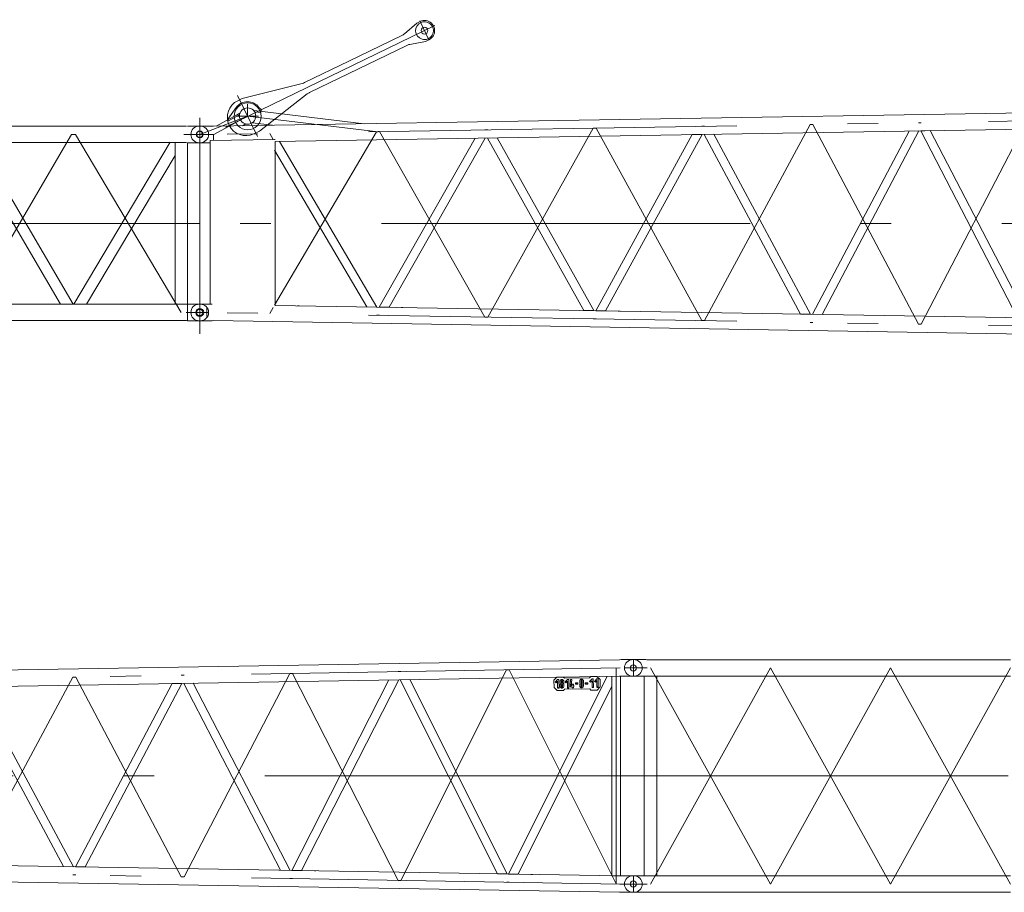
# Model space of a CAD drawing. Extents: x 8365 to 131642, y 1960 to 79602.
# Tile 65 of 121: x 54325 to 62340, y 32023 to 39130. Entities that reach past the tile are written whole.
import ezdxf

# ---------------------------------------------------------------- set-up
doc = ezdxf.new("R2010")
doc.units = 0
doc.header["$LTSCALE"] = 100
doc.header["$MEASUREMENT"] = 0
doc.linetypes.add('CENTER', pattern=[50.5, 30, -9, 2.5, -9])
doc.linetypes.add('HIDDEN', pattern=[12.6, 8.4, -4.2])
doc.layers.add('11', color=7, linetype='Continuous')

# ---------------------------------------------------------------- blocks, each defined once
blk = doc.blocks.new('*G85')
at = {"layer": '11', "color": 7, "linetype": 'Continuous', "lineweight": 9}
for p, q in [((59315.3, 33917.5), (59320.3, 33917.5)), ((59320.3, 33917.5), (59325.3, 33917.5)), ((59320.3, 33917.5), (59420.7, 33917.5)), ((59408.6, 33917.5), (59402.8, 33917.5)), ((59431.3, 33916.5), (59420.7, 33917.5)), ((60437, 33916.5), (59431.3, 33916.5)), ((60437, 33916.5), (61413.7, 33916.5)), ((62390.3, 33916.5), (61413.7, 33916.5)), ((59320.3, 33782.5), (59315.3, 33782.5)), ((59320.3, 33782.5), (59325.3, 33782.5)), ((59423.8, 33782.5), (59320.3, 33782.5)), ((59408.6, 33782.5), (59402.8, 33782.5)), ((59409.5, 32156.5), (59409.5, 33783.5)), ((59409.5, 33783.5), (59511.1, 33783.5)), ((59431.3, 33783.5), (59409.5, 33783.5)), ((59511.1, 33783.5), (59511.1, 32156.5)), ((59511.1, 33783.5), (60437, 33783.5)), ((61413.7, 33783.5), (60437, 33783.5)), ((61413.7, 33783.5), (62390.3, 33783.5)), ((59315.3, 32157.6), (59320.3, 32157.6)), ((59320.3, 32157.6), (59420.7, 32157.6)), ((59320.3, 32157.5), (59325.3, 32157.5)), ((59431.3, 32156.5), (59409.5, 32156.5)), ((59511.1, 32156.5), (59409.5, 32156.5)), ((59511.1, 32156.5), (60437, 32156.5)), ((60437, 32156.5), (61413.7, 32156.5)), ((62390.3, 32156.5), (61413.7, 32156.5)), ((59320.3, 32022.6), (59315.3, 32022.6)), ((59423.8, 32022.6), (59320.3, 32022.6)), ((59320.3, 32022.5), (59325.3, 32022.5)), ((59431.3, 32023.5), (59423.8, 32022.6)), ((60437, 32023.5), (59431.3, 32023.5)), ((61413.7, 32023.5), (60437, 32023.5)), ((61413.7, 32023.5), (62390.3, 32023.5))]:
    blk.add_line(p, q, dxfattribs=at)
at = {"layer": '11', "color": 7, "linetype": 'CENTER', "lineweight": 9}
for p, q in [((59320.3, 33916.5), (59320.3, 33783.5)), ((59390.3, 33850), (59248.8, 33850)), ((60437, 33850), (59460.3, 32090)), ((60437, 32090), (59460.3, 33850)), ((61413.7, 32090), (60437, 33850)), ((61413.7, 33850), (60437, 32090)), ((62390.3, 33850), (61413.7, 32090)), ((62390.3, 32090), (61413.7, 33850)), ((71320.3, 32970), (59320.3, 32970)), ((59320.3, 32970), (71320.3, 32970)), ((59320.3, 32023.5), (59320.3, 32156.5)), ((59408.6, 32157.6), (59402.8, 32157.6)), ((59247.8, 32090.1), (59431.8, 32090.1)), ((59320.3, 32090), (59391.8, 32090)), ((59391.8, 32090), (59403.5, 32090)), ((59402.8, 32022.6), (59413.9, 32022.6))]:
    blk.add_line(p, q, dxfattribs=at)
at = {"layer": '11', "color": 7, "linetype": 'Continuous', "lineweight": 9}
for centre in [(59320.3, 33850), (59320.3, 32090.1)]:
    blk.add_circle(centre, 25.5, dxfattribs=at)
for centre, start, end in [((59315.3, 33850), 90, 180), ((59315.3, 33850), 90, 97.57034), ((59325.3, 33850), 82.42697, 90.00211), ((59315.3, 33850), 180, -90), ((59315.3, 33850), -97.56824, -89.99789), ((59325.3, 33850), -90, -82.42386), ((59315.3, 32090.1), 90, 180), ((59315.3, 32090), 90, 97.57034), ((59315.3, 32090.1), 180, -90), ((59315.3, 32090), -97.56857, -89.99789)]:
    blk.add_arc(centre, 67.5, start, end, dxfattribs=at)
blk = doc.blocks.new('*G92')
at = {"layer": '11', "color": 7, "linetype": 'Continuous', "lineweight": 9}
for p, q in [((59208.7, 33916.5), (49901.7, 33761.6)), ((59208.7, 33916.5), (59220, 33917.5)), ((59220, 33917.5), (59320.4, 33917.5)), ((59320.3, 33917.5), (59315.3, 33917.5)), ((59320.4, 33917.5), (59325.4, 33917.5)), ((50404.9, 33637), (59208.6, 33783.5)), ((56541, 32201), (57330.6, 33752.2)), ((57409.8, 33753.5), (56618.9, 32199.7)), ((57500.2, 33755), (57422.6, 33753.7)), ((57422.6, 33753.7), (58213.4, 32173.2)), ((58292.3, 32171.8), (57500.2, 33755)), ((59107.5, 33781.8), (58304.5, 32171.6)), ((58698.4, 33775.9), (58673.9, 33749.5)), ((58673.9, 33749.5), (58674.9, 33689.5)), ((58703.8, 33755.3), (58684.1, 33734.7)), ((58748.4, 33775.9), (58698.4, 33775.9)), ((58713.8, 33755.3), (58703.8, 33755.3)), ((58715, 33685.1), (58713.8, 33755.3)), ((58737, 33745.2), (58737, 33755.5)), ((58740.8, 33755.6), (58740.8, 33745.3)), ((58758.6, 33766.1), (58748.4, 33775.9)), ((58963.6, 33769.7), (58758.6, 33766.1)), ((58783.8, 33756.7), (58764.1, 33736.2)), ((58793.8, 33756.7), (58783.8, 33756.7)), ((58795, 33686.5), (58793.8, 33756.7)), ((58808.8, 33757.1), (58804.7, 33706.9)), ((58818.8, 33757.1), (58808.8, 33757.1)), ((58814.7, 33707.2), (58818.8, 33757.1)), ((58896.9, 33748.1), (58896.9, 33758.4)), ((58900.8, 33758.5), (58900.8, 33748.2)), ((58973.4, 33780.8), (58963.6, 33769.7)), ((58983.7, 33760.3), (58964.1, 33739.7)), ((58971.3, 33732.8), (58984, 33745.9)), ((59023.4, 33780.8), (58973.4, 33780.8)), ((58993.7, 33760.3), (58983.7, 33760.3)), ((58984, 33745.9), (58984, 33690.1)), ((58995, 33690.1), (58993.7, 33760.3)), ((59023.7, 33761), (59004.1, 33740.4)), ((59011.3, 33733.5), (59024, 33746.7)), ((59049.9, 33756.3), (59023.4, 33780.8)), ((59033.7, 33761), (59023.7, 33761)), ((59024, 33746.7), (59024, 33690.8)), ((59035, 33690.8), (59033.7, 33761)), ((59049.9, 33696.3), (59049.9, 33756.3)), ((59145.4, 32158), (59145.4, 33782.4)), ((59208.7, 33783.6), (59220, 33782.5)), ((59215.4, 33782.4), (59215.4, 32158)), ((59220, 33782.5), (59323.4, 33782.5)), ((53896.4, 33695.1), (54682.2, 32231.9)), ((54762.4, 32230.6), (53975.2, 33696.4)), ((55565.1, 33722.8), (54777.9, 32230.3)), ((54856.4, 32229), (55644.9, 33724.2)), ((55644.9, 33724.2), (55565.1, 33722.8)), ((55737.6, 33725.7), (55659.5, 33724.4)), ((55659.5, 33724.4), (56447.9, 32202.5)), ((56527.4, 32201.2), (55737.6, 33725.7)), ((58382.1, 32170.3), (59145.4, 33700.9)), ((58674.9, 33689.5), (58700.4, 33665)), ((58684.1, 33734.7), (58691.3, 33727.8)), ((58691.3, 33727.8), (58704, 33740.9)), ((58704, 33740.9), (58704, 33685.1)), ((58709.9, 33690.2), (58705, 33685.1)), ((58705, 33685.1), (58715, 33685.1)), ((58724, 33740.7), (58724, 33730.4)), ((58724.6, 33710.7), (58724.6, 33700.4)), ((58732.9, 33693.6), (58738, 33685.8)), ((58734.2, 33730.7), (58734.2, 33740.6)), ((58734.8, 33700.7), (58734.8, 33710.6)), ((58737.5, 33715.3), (58737.5, 33726.1)), ((58738, 33685.8), (58738, 33696.1)), ((58741.3, 33726.2), (58741.3, 33715.3)), ((58741.8, 33696.2), (58741.8, 33685.9)), ((58746.9, 33693.8), (58742, 33685.9)), ((58744, 33740.7), (58744, 33730.8)), ((58744.6, 33710.7), (58744.6, 33700.8)), ((58750.4, 33665), (58760.2, 33676.1)), ((58754.2, 33730.7), (58754.2, 33741)), ((58754.8, 33700.7), (58754.8, 33711)), ((58760.2, 33676.1), (58965.2, 33679.7)), ((58764.1, 33736.2), (58771.3, 33729.2)), ((58771.3, 33729.2), (58784, 33742.4)), ((58784, 33742.4), (58784, 33686.5)), ((58789.9, 33691.6), (58785, 33686.5)), ((58785, 33686.5), (58795, 33686.5)), ((58804.7, 33706.9), (58804.7, 33696.9)), ((58809.7, 33702), (58804.8, 33696.9)), ((58804.8, 33696.9), (58822.8, 33696.9)), ((58822.5, 33707.2), (58814.7, 33707.2)), ((58832.7, 33717.4), (58822.5, 33717.4)), ((58822.5, 33717.4), (58822.5, 33707.2)), ((58822.8, 33696.9), (58822.8, 33687.2)), ((58822.8, 33687.2), (58833, 33687.2)), ((58832.7, 33707.4), (58832.7, 33717.4)), ((58834.8, 33707.4), (58832.7, 33707.4)), ((58833, 33687.2), (58833, 33697.4)), ((58833, 33697.4), (58834.8, 33697.4)), ((58834.8, 33697.4), (58834.8, 33707.4)), ((58869.5, 33728), (58849.3, 33728)), ((58849.3, 33728), (58849.3, 33717.7)), ((58859.4, 33722.9), (58849.5, 33717.7)), ((58849.5, 33717.7), (58869.5, 33717.7)), ((58869.5, 33717.7), (58869.5, 33728)), ((58884, 33743.6), (58884, 33733.3)), ((58884.6, 33713.6), (58884.6, 33703.3)), ((58892.9, 33696.4), (58898, 33688.7)), ((58894.2, 33733.6), (58894.2, 33743.5)), ((58894.7, 33703.6), (58894.7, 33713.5)), ((58897.5, 33718.1), (58897.5, 33728.9)), ((58898, 33688.7), (58898, 33699)), ((58901.3, 33729), (58901.3, 33718.2)), ((58901.8, 33699), (58901.8, 33688.7)), ((58906.9, 33696.7), (58902, 33688.7)), ((58904, 33743.6), (58904, 33733.7)), ((58904.5, 33713.6), (58904.5, 33703.7)), ((58914.2, 33733.6), (58914.2, 33743.8)), ((58914.7, 33703.6), (58914.7, 33713.8)), ((58949.5, 33729.5), (58929.3, 33729.5)), ((58929.3, 33729.5), (58929.3, 33719.1)), ((58939.4, 33724.3), (58929.5, 33719.1)), ((58929.5, 33719.1), (58949.5, 33719.1)), ((58949.5, 33719.1), (58949.5, 33729.5)), ((58964.1, 33739.7), (58971.3, 33732.8)), ((58965.2, 33679.7), (58975.3, 33669.9)), ((58975.3, 33669.9), (59025.3, 33669.9)), ((58989.9, 33695.2), (58985, 33690.1)), ((58985, 33690.1), (58995, 33690.1)), ((59004.1, 33740.4), (59011.3, 33733.5)), ((59029.9, 33695.9), (59025, 33690.8)), ((59025, 33690.8), (59035, 33690.8)), ((59025.3, 33669.9), (59049.9, 33696.3)), ((58700.4, 33665), (58750.4, 33665)), ((59208.6, 32156.6), (50404.9, 32303.1)), ((54682.2, 32231.9), (54762.4, 32230.6)), ((54777.9, 32230.3), (54856.4, 32229)), ((59208.7, 32023.6), (49901.7, 32178.5)), ((56618.9, 32199.7), (56541, 32201)), ((56735.6, 32197.8), (56723.6, 32197.8)), ((58213.4, 32173.2), (58292.3, 32171.8)), ((58304.5, 32171.6), (58382.1, 32170.3)), ((58498.7, 32168.5), (58486.7, 32168.5)), ((59215.4, 32158), (59145.4, 32158)), ((59208.6, 32156.6), (59220, 32157.5)), ((59220, 32157.5), (59320.4, 32157.5)), ((59320.3, 32157.5), (59315.3, 32157.5)), ((59320.4, 32157.5), (59325.4, 32157.5)), ((59208.7, 32023.6), (59220, 32022.5)), ((59220, 32022.5), (59320.4, 32022.5)), ((59320.3, 32022.5), (59315.3, 32022.5)), ((59320.4, 32022.5), (59325.4, 32022.5))]:
    blk.add_line(p, q, dxfattribs=at)
at = {"layer": '11', "color": 7, "linetype": 'CENTER', "lineweight": 9}
for p, q in [((59320.3, 33783.5), (59320.3, 33916.5)), ((59211.9, 33850), (49898.5, 33695)), ((57428.4, 32119.9), (58286.4, 33834.6)), ((58286.4, 33834.6), (58298.4, 33834.6)), ((58310.4, 33835), (58298.4, 33835)), ((59180.4, 32090.6), (58310.4, 33835)), ((59180.4, 32090.6), (59180.4, 33850.4)), ((59431.8, 33850), (59289.9, 33850)), ((53900.4, 32178.6), (54758.4, 33775.9)), ((54758.4, 33775.9), (54770.4, 33775.9)), ((54770.4, 33776.1), (54782.4, 33776.1)), ((54782.4, 33776.1), (55640.4, 32149.5)), ((55640.4, 33790.6), (55652.4, 33790.6)), ((55652.4, 33790.8), (55664.4, 33790.8)), ((55664.4, 32149.3), (56522.4, 33805.3)), ((56522.4, 33805.3), (56534.4, 33805.3)), ((56546.4, 33805.7), (56534.4, 33805.7)), ((57404.4, 32119.9), (56546.4, 33805.7)), ((57416.4, 33820.1), (57404.4, 33820.1)), ((57416.4, 33820.1), (57428.4, 33820.1)), ((59320.4, 32970), (49790.4, 32970)), ((59211.9, 32090), (49898.5, 32245)), ((54758.4, 32164.1), (54770.4, 32164.1)), ((54770.4, 32163.9), (54782.4, 32163.9)), ((55640.4, 32149.5), (55652.4, 32149.5)), ((55652.4, 32149.3), (55664.4, 32149.3)), ((59320.3, 32023.5), (59320.3, 32156.5)), ((59320.4, 32022.5), (59320.4, 32157.5)), ((56522.4, 32134.8), (56534.4, 32134.8)), ((56546.4, 32134.4), (56534.4, 32134.4)), ((57416.4, 32119.9), (57404.4, 32119.9)), ((57416.4, 32119.9), (57428.4, 32119.9)), ((58286.4, 32105.4), (58298.4, 32105.4)), ((58310.4, 32105), (58298.4, 32105)), ((59392.9, 32090), (59208.9, 32090)), ((59248.8, 32090), (59237.2, 32090))]:
    blk.add_line(p, q, dxfattribs=at)
at = {"layer": '11', "color": 7, "linetype": 'Continuous', "lineweight": 9}
for points in [[(58737, 33755.5), (58734.9, 33755.1), (58732.9, 33754.3), (58731, 33753.3), (58729.3, 33752), (58727.8, 33750.5), (58726.5, 33748.8), (58725.4, 33746.9), (58724.7, 33744.9), (58724.2, 33742.8), (58724, 33740.7)], [(58734.2, 33740.6), (58734.2, 33741.2), (58734.3, 33741.7), (58734.4, 33742.3), (58734.6, 33742.8), (58734.9, 33743.3), (58735.2, 33743.8), (58735.6, 33744.2), (58736, 33744.6), (58736.5, 33745), (58737, 33745.2)], [(58754.2, 33741), (58754, 33743.1), (58753.5, 33745.2), (58752.7, 33747.3), (58751.6, 33749.1), (58750.2, 33750.8), (58748.6, 33752.3), (58746.9, 33753.6), (58744.9, 33754.5), (58742.9, 33755.2), (58740.8, 33755.6)], [(58740.8, 33745.3), (58741.3, 33745.1), (58741.8, 33744.8), (58742.3, 33744.4), (58742.8, 33744), (58743.1, 33743.5), (58743.5, 33743), (58743.7, 33742.5), (58743.9, 33741.9), (58744, 33741.3), (58744, 33740.7)], [(58896.9, 33758.4), (58894.8, 33757.9), (58892.8, 33757.2), (58891, 33756.2), (58889.2, 33754.9), (58887.7, 33753.4), (58886.4, 33751.7), (58885.4, 33749.8), (58884.6, 33747.8), (58884.2, 33745.7), (58884, 33743.6)], [(58894.2, 33743.5), (58894.2, 33744), (58894.3, 33744.6), (58894.4, 33745.1), (58894.6, 33745.7), (58894.9, 33746.2), (58895.2, 33746.7), (58895.6, 33747.1), (58896, 33747.5), (58896.4, 33747.8), (58896.9, 33748.1)], [(58914.2, 33743.8), (58914, 33746), (58913.5, 33748.1), (58912.6, 33750.1), (58911.6, 33752), (58910.2, 33753.7), (58908.6, 33755.2), (58906.8, 33756.4), (58904.9, 33757.4), (58902.9, 33758.1), (58900.8, 33758.5)], [(58900.8, 33748.2), (58901.3, 33747.9), (58901.8, 33747.6), (58902.3, 33747.3), (58902.7, 33746.9), (58903.1, 33746.4), (58903.4, 33745.9), (58903.7, 33745.3), (58903.9, 33744.8), (58904, 33744.2), (58904, 33743.6)], [(58724, 33730.4), (58724.1, 33729.5), (58724.2, 33728.7), (58724.4, 33727.8), (58724.6, 33726.9), (58724.9, 33726.1), (58725.2, 33725.2), (58725.5, 33724.4), (58725.9, 33723.6), (58726.4, 33722.9), (58726.9, 33722.1)], [(58724.6, 33700.4), (58724.8, 33698.3), (58725.3, 33696.2), (58726.1, 33694.1), (58727.2, 33692.3), (58728.6, 33690.6), (58730.2, 33689.1), (58731.9, 33687.9), (58733.9, 33686.9), (58735.9, 33686.2), (58738, 33685.8)], [(58737.5, 33726.1), (58737, 33726.3), (58736.4, 33726.6), (58736, 33727), (58735.5, 33727.4), (58735.2, 33727.9), (58734.8, 33728.4), (58734.6, 33728.9), (58734.4, 33729.5), (58734.3, 33730.1), (58734.2, 33730.7)], [(58734.8, 33710.6), (58734.8, 33711.2), (58734.8, 33711.7), (58735, 33712.3), (58735.2, 33712.8), (58735.4, 33713.3), (58735.7, 33713.8), (58736.1, 33714.2), (58736.5, 33714.6), (58737, 33715), (58737.5, 33715.3)], [(58738, 33696.1), (58737.5, 33696.3), (58737, 33696.6), (58736.5, 33697), (58736.1, 33697.4), (58735.7, 33697.9), (58735.4, 33698.4), (58735.1, 33698.9), (58734.9, 33699.5), (58734.8, 33700.1), (58734.8, 33700.7)], [(58744, 33730.8), (58744, 33730.2), (58744, 33729.7), (58743.8, 33729.1), (58743.6, 33728.6), (58743.4, 33728.1), (58743.1, 33727.6), (58742.7, 33727.2), (58742.3, 33726.8), (58741.8, 33726.4), (58741.3, 33726.2)], [(58741.3, 33715.3), (58741.9, 33715.1), (58742.4, 33714.8), (58742.8, 33714.4), (58743.3, 33714), (58743.7, 33713.5), (58744, 33713), (58744.2, 33712.5), (58744.4, 33711.9), (58744.5, 33711.3), (58744.6, 33710.7)], [(58744.6, 33700.8), (58744.6, 33700.2), (58744.5, 33699.7), (58744.4, 33699.1), (58744.2, 33698.6), (58743.9, 33698.1), (58743.6, 33697.6), (58743.2, 33697.2), (58742.8, 33696.8), (58742.3, 33696.4), (58741.8, 33696.2)], [(58754.8, 33711), (58754.7, 33711.9), (58754.6, 33712.8), (58754.4, 33713.6), (58754.2, 33714.5), (58753.9, 33715.3), (58753.6, 33716.2), (58753.3, 33717), (58752.9, 33717.8), (58752.4, 33718.5), (58751.9, 33719.3)], [(58884, 33733.3), (58884.1, 33732.4), (58884.2, 33731.5), (58884.4, 33730.6), (58884.6, 33729.8), (58884.8, 33728.9), (58885.1, 33728.1), (58885.5, 33727.3), (58885.9, 33726.5), (58886.4, 33725.7), (58886.9, 33725)], [(58884.6, 33703.3), (58884.8, 33701.1), (58885.3, 33699), (58886.1, 33697), (58887.2, 33695.1), (58888.6, 33693.4), (58890.1, 33692), (58891.9, 33690.7), (58893.8, 33689.7), (58895.9, 33689.1), (58898, 33688.7)], [(58897.5, 33728.9), (58896.9, 33729.2), (58896.4, 33729.5), (58895.9, 33729.9), (58895.5, 33730.3), (58895.1, 33730.7), (58894.8, 33731.2), (58894.6, 33731.8), (58894.4, 33732.4), (58894.2, 33733), (58894.2, 33733.6)], [(58894.7, 33713.5), (58894.7, 33714), (58894.8, 33714.6), (58894.9, 33715.2), (58895.1, 33715.7), (58895.4, 33716.2), (58895.7, 33716.7), (58896.1, 33717.1), (58896.5, 33717.5), (58897, 33717.8), (58897.5, 33718.1)], [(58898, 33699), (58897.5, 33699.2), (58896.9, 33699.5), (58896.5, 33699.9), (58896, 33700.3), (58895.7, 33700.7), (58895.3, 33701.3), (58895.1, 33701.8), (58894.9, 33702.4), (58894.8, 33703), (58894.7, 33703.6)], [(58904, 33733.7), (58904, 33733.1), (58904, 33732.5), (58903.8, 33732), (58903.6, 33731.5), (58903.4, 33731), (58903, 33730.5), (58902.7, 33730), (58902.3, 33729.7), (58901.8, 33729.3), (58901.3, 33729)], [(58901.3, 33718.2), (58901.8, 33717.9), (58902.3, 33717.6), (58902.8, 33717.3), (58903.3, 33716.9), (58903.6, 33716.4), (58903.9, 33715.9), (58904.2, 33715.3), (58904.4, 33714.8), (58904.5, 33714.2), (58904.5, 33713.6)], [(58904.5, 33703.7), (58904.5, 33703.1), (58904.5, 33702.5), (58904.3, 33702), (58904.1, 33701.5), (58903.9, 33701), (58903.6, 33700.5), (58903.2, 33700), (58902.8, 33699.7), (58902.3, 33699.3), (58901.8, 33699)], [(58914.7, 33713.8), (58914.7, 33714.7), (58914.6, 33715.6), (58914.4, 33716.5), (58914.2, 33717.4), (58913.9, 33718.2), (58913.6, 33719), (58913.2, 33719.8), (58912.8, 33720.6), (58912.4, 33721.4), (58911.9, 33722.1)]]:
    blk.add_lwpolyline(points, dxfattribs=at)
for centre in [(59320.3, 33850), (59320.3, 32090)]:
    blk.add_circle(centre, 25, dxfattribs=at)
for centre, radius, start, end in [((59325.3, 33850), 67.5, 82.43176, 90.0021), ((59325.4, 33850), 67.5, 0, 89.99482), ((59325.4, 33850), 67.5, -91.68462, -0.00519), ((58739.6, 33710.7), 15, 147.26674, 179.99916), ((58724.4, 33720.4), 3, -32.72205, 34.72382), ((58739.8, 33700.7), 15, -81.29843, -0.00208), ((58754.4, 33721), 3.01, 147.22899, -145.2283), ((58739.2, 33730.7), 15, -32.72064, -0.00082), ((58899.6, 33713.6), 15, 147.29196, 179.99918), ((58884.4, 33723.3), 3, -32.72205, 34.72382), ((58899.7, 33703.6), 15, -81.29666, -0.00208), ((58914.3, 33723.8), 3, 147.26395, -145.22832), ((58899.2, 33733.6), 15, -32.72766, -0.00082), ((59325.3, 32090), 67.5, 82.43107, 90.00209), ((59325.4, 32090), 67.5, 0, 89.99482), ((59325.4, 32090), 67.5, -90, -0.00519), ((59325.3, 32090), 67.5, -90, -82.42999)]:
    blk.add_arc(centre, radius, start, end, dxfattribs=at)
blk = doc.blocks.new('*G102')
at = {"layer": '11', "color": 7, "linetype": 'Continuous', "lineweight": 9}
for p, q in [((65208.7, 38416.5), (55901.7, 38261.7)), ((56086.1, 38413.8), (56018.2, 38320)), ((56291.6, 38397.4), (56272.6, 38415.4)), ((56288.7, 38373.3), (56291.6, 38397.4)), ((56096.4, 38356.6), (55922.8, 38262)), ((56018.2, 38320), (56020.6, 38315.6)), ((56020.6, 38315.6), (56025.3, 38307)), ((56025.3, 38307), (56113.6, 38355.1)), ((56090.3, 38353.3), (56117.5, 38368.1)), ((56113.6, 38355.1), (56115.3, 38361.8)), ((56115.3, 38361.8), (56117, 38368.1)), ((56254.1, 38387.4), (56228.6, 38390.4)), ((56236, 38379.7), (56288.7, 38373.3)), ((56254.1, 38387.4), (57130.2, 38282.1)), ((55790.4, 38262.6), (55785.4, 38262.6)), ((55890.8, 38262.6), (55790.4, 38262.6)), ((55878.7, 38262.6), (55872.9, 38262.6)), ((55901.7, 38261.7), (55890.8, 38262.6)), ((56139.7, 38265.6), (56166.2, 38280.1)), ((56216.5, 38289.6), (56242, 38286.5)), ((56382.2, 38269.7), (56242, 38286.5)), ((56404.9, 38137), (65208.6, 38283.5)), ((55874.5, 38145.8), (56398.9, 38154.3)), ((55901.9, 38195.1), (55901.9, 38146.3)), ((56398.9, 38154.3), (56404.9, 38154.3)), ((57251.9, 36789.1), (58033.6, 38164.1)), ((58114.9, 38165.5), (57331.7, 36787.8)), ((58133.4, 38165.8), (58212.8, 38167.1)), ((58916.5, 36761.4), (58133.4, 38165.8)), ((58212.8, 38167.1), (58997.4, 36760)), ((59014.9, 36759.7), (59799.4, 38193.5)), ((59879.9, 38194.8), (59094, 36758.4)), ((59799.4, 38193.5), (59879.9, 38194.8)), ((59975.2, 38196.4), (59896.4, 38195.1)), ((59896.4, 38195.1), (60682.2, 36732)), ((60762.4, 36730.7), (59975.2, 38196.4)), ((61565.1, 38222.9), (60777.9, 36730.4)), ((60856.4, 36729.1), (61644.9, 38224.2)), ((61644.9, 38224.2), (61565.1, 38222.9)), ((61737.6, 38225.8), (61659.5, 38224.5)), ((61659.5, 38224.5), (62447.9, 36702.6)), ((62527.4, 36701.3), (61737.6, 38225.8)), ((55790.4, 38127.6), (55785.4, 38127.6)), ((55873.9, 38127.6), (55790.4, 38127.6)), ((55873.9, 38127.6), (55872.9, 38127.6)), ((55878.7, 38127.6), (55873.9, 38127.6)), ((55874.5, 38127.6), (55874.5, 38145.8)), ((55874.5, 36812.6), (55874.5, 38127.6)), ((56404.9, 38137), (56404.9, 36803.2)), ((56404.9, 38137), (56404.9, 38137)), ((56439.3, 38137.6), (57231.9, 36789.4)), ((57149.9, 36790.8), (56398.9, 38068.2)), ((55790.4, 36812.6), (55785.4, 36812.6)), ((55790.4, 36812.6), (55795.4, 36812.6)), ((55874.5, 36812.6), (55790.4, 36812.6)), ((55874.5, 36812.6), (55872.9, 36812.6)), ((55878.7, 36812.6), (55874.5, 36812.6)), ((55890.9, 36812.6), (55874.5, 36812.6)), ((55874.5, 36812.6), (55874.5, 36812.6)), ((55890.8, 36812.3), (55890.8, 36812.6)), ((55890.9, 36812.3), (55890.9, 36812.6)), ((56398.9, 36803.3), (56398.9, 36803.3)), ((65208.6, 36656.7), (56404.9, 36803.2)), ((56598.9, 36800), (56586.9, 36800)), ((57231.9, 36789.4), (57149.9, 36790.8)), ((57331.7, 36787.8), (57251.9, 36789.1)), ((57443.5, 36786), (57431.5, 36786)), ((58997.4, 36760), (58916.5, 36761.4)), ((59094, 36758.4), (59014.9, 36759.7)), ((59207.5, 36756.6), (59195.5, 36756.6)), ((60682.2, 36732), (60762.4, 36730.7)), ((60777.9, 36730.4), (60856.4, 36729.1)), ((55790.4, 36677.6), (55785.4, 36677.6)), ((55890.8, 36677.6), (55790.4, 36677.6)), ((55878.7, 36677.6), (55872.9, 36677.6)), ((55901.7, 36678.5), (55890.8, 36677.6)), ((65208.7, 36523.6), (55901.7, 36678.5))]:
    blk.add_line(p, q, dxfattribs=at)
at = {"layer": '11', "color": 7, "linetype": 'CENTER', "lineweight": 9}
for p, q in [((56180.4, 38345.1), (56180.4, 38442.5)), ((55790.4, 38195.1), (56180.4, 38345.1)), ((65211.9, 38350.1), (55898.5, 38195.1)), ((55905.4, 38195.2), (56180.4, 38345.1)), ((56092.4, 38345.1), (56268.4, 38345.1)), ((57242.4, 38217.5), (56180.3, 38345.1)), ((55790.4, 38261.6), (55790.4, 38128.6)), ((58136.4, 36708), (58994.4, 38246.6)), ((58994.4, 38246.6), (59006.4, 38246.6)), ((59006.4, 38246.8), (59018.4, 38246.8)), ((59018.4, 38246.8), (59876.4, 36678.9)), ((59876.4, 38261.3), (59888.4, 38261.3)), ((59888.4, 38261.5), (59900.4, 38261.5)), ((59900.4, 36678.7), (60758.4, 38276)), ((60758.4, 38276), (60770.4, 38276)), ((60770.4, 38276.2), (60782.4, 38276.2)), ((60782.4, 38276.2), (61640.4, 36649.5)), ((61640.4, 38290.7), (61652.4, 38290.7)), ((61652.4, 38290.9), (61664.4, 38290.9)), ((61664.4, 36649.3), (62522.4, 38305.3)), ((55660.4, 38195.1), (55745.2, 38195.1)), ((55718.9, 38195.1), (55707.2, 38195.1)), ((55790.4, 38195.1), (55718.9, 38195.1)), ((55901.9, 38195.1), (55790.4, 38195.1)), ((56389, 38154.1), (56360.4, 38202.8)), ((57230.4, 38217.5), (56399.1, 36803.3)), ((57242.4, 38217.5), (57230.4, 38217.5)), ((57254.4, 38217.7), (57242.4, 38217.7)), ((58112.4, 36708), (57254.4, 38217.7)), ((58124.4, 38232.1), (58112.4, 38232.1)), ((58124.4, 38232.1), (58136.4, 38232.1)), ((65320.4, 37470.1), (55790.4, 37470.1)), ((55790.4, 36678.6), (55790.4, 36811.6)), ((55862.9, 36745.1), (55678.9, 36745.1)), ((55718.9, 36745.1), (55707.2, 36745.1)), ((65211.9, 36590.1), (55898.5, 36745.1)), ((56388.9, 36785.9), (56360.4, 36737.4)), ((57242.4, 36722.7), (57230.4, 36722.7)), ((57254.4, 36722.5), (57242.4, 36722.5)), ((58124.4, 36708), (58112.4, 36708)), ((58124.4, 36708), (58136.4, 36708)), ((58994.4, 36693.6), (59006.4, 36693.6)), ((59006.4, 36693.4), (59018.4, 36693.4)), ((59876.4, 36678.9), (59888.4, 36678.9)), ((59888.4, 36678.7), (59900.4, 36678.7)), ((60758.4, 36664.2), (60770.4, 36664.2)), ((60770.4, 36664), (60782.4, 36664)), ((61640.4, 36649.5), (61652.4, 36649.5)), ((61652.4, 36649.3), (61664.4, 36649.3))]:
    blk.add_line(p, q, dxfattribs=at)
at = {"layer": '11', "color": 7, "linetype": 'Continuous', "lineweight": 9}
for points in [[(55795.4, 38127.6), (55796.3, 38127.6), (55797.2, 38127.6), (55798, 38127.6), (55798.9, 38127.6), (55799.8, 38127.6), (55800.7, 38127.6), (55801.6, 38127.6), (55802.5, 38127.6), (55803.4, 38127.6), (55804.3, 38127.6)], [(55795.4, 36812.6), (55796.3, 36812.6), (55797.2, 36812.6), (55798, 36812.6), (55798.9, 36812.6), (55799.8, 36812.6), (55800.7, 36812.6), (55801.6, 36812.6), (55802.5, 36812.6), (55803.4, 36812.6), (55804.3, 36812.6)]]:
    blk.add_lwpolyline(points, dxfattribs=at)
for centre, radius in [((56179.9, 38345.1), 66.5), ((55790.4, 38195.1), 27.5), ((55790.4, 36745.1), 32.5)]:
    blk.add_circle(centre, radius, dxfattribs=at)
for centre, radius, start, end in [((56179.9, 38345.1), 116.3, 37.15145, 143.82034), ((56179.3, 38344.9), 66.5, 31.53473, 43.36391), ((55785.4, 38195.1), 67.5, 90, 180), ((55785.4, 38195.1), 67.5, 180, -89.99741), ((55785.4, 36745.1), 67.5, 90, -179.98187), ((55785.4, 36745.1), 67.5, 180, -90)]:
    blk.add_arc(centre, radius, start, end, dxfattribs=at)
blk = doc.blocks.new('*G103')
at = {"layer": '11', "color": 7, "linetype": 'CENTER', "lineweight": 9}
for p, q in [((50320.4, 37778.3), (50320.4, 38506.6)), ((55790.4, 38329.1), (55790.4, 36572.3)), ((55702.1, 38262.6), (55707.9, 38262.6)), ((55790.4, 38262.6), (55790.4, 38127.6)), ((55790.4, 38261.6), (55790.4, 38128.6)), ((52112.6, 36745.1), (51250.7, 38195.2)), ((52990.7, 38195.2), (52144, 36745.1)), ((53022.1, 38195.2), (52990.7, 38195.2)), ((53868.7, 36745.1), (53022.1, 38195.2)), ((54746.6, 38195.2), (53900.1, 36745.1)), ((54778, 38195.2), (54746.6, 38195.2)), ((55640.4, 36745.1), (54778, 38195.2)), ((55790.4, 38195.1), (55718.9, 38195.1)), ((55901.9, 38195.1), (55790.4, 38195.1)), ((55707.9, 38127.6), (55696.9, 38127.6)), ((50133.7, 37540.8), (50221.6, 37658.7)), ((50135.9, 37643.9), (50231.9, 37572.3)), ((55790.4, 37470.1), (50320.4, 37470.1)), ((55702.1, 36812.6), (55707.9, 36812.6)), ((55790.4, 36812.6), (55790.4, 36677.6)), ((55790.4, 36812.6), (55790.4, 36677.6)), ((52144, 36745.1), (52112.6, 36745.1)), ((53900.1, 36745.1), (53868.7, 36745.1)), ((55862.9, 36745.1), (55678.9, 36745.1)), ((50320.4, 36029.8), (50320.4, 36655.4)), ((55707.9, 36677.6), (55696.9, 36677.6)), ((49320.4, 36540.7), (49320.4, 36499.7)), ((49320.4, 36533.4), (49320.4, 36513.4)), ((49320.4, 36499.7), (49320.4, 36355.7)), ((50083.3, 36523.9), (50229.5, 36539.9)), ((50222.3, 36550.1), (50456.2, 36550.1)), ((49410.4, 36450.1), (49230.3, 36450.1)), ((49320.4, 36366.8), (49320.4, 36386.8)), ((50263.4, 36101.1), (50377.3, 36101.1))]:
    blk.add_line(p, q, dxfattribs=at)
at = {"layer": '11', "color": 7, "linetype": 'Continuous', "lineweight": 9}
for p, q in [((50329.3, 38506.6), (50368.3, 38552.3)), ((50572.7, 38298.8), (50329.3, 38506.6)), ((50368.3, 38552.3), (50704.1, 38265.4)), ((50271.8, 38315.4), (50271.8, 38315)), ((50343.7, 38328.7), (50579.8, 38263.2)), ((50240.9, 38297), (50240.9, 38297.4)), ((50481.5, 38261.7), (50371.9, 38261.7)), ((50371.9, 38261.7), (50557.1, 38261.7)), ((50572.7, 38298.8), (50616.2, 38261.6)), ((50586.1, 38261.7), (51255.4, 38261.7)), ((50704.1, 38265.4), (50708.4, 38261.7)), ((51255.4, 38128.7), (51255.4, 38261.7)), ((51255.4, 38261.7), (55683.5, 38261.7)), ((51255.4, 38261.7), (51255.4, 38128.7)), ((55690, 38262.6), (55790.4, 38262.6)), ((50248.4, 37950.2), (50190.3, 38158.9)), ((50253.9, 38143.7), (50253.9, 37950.2)), ((50253.9, 38143.7), (50253.9, 37680.5)), ((50386.9, 36632), (50386.9, 38143.7)), ((50386.9, 38015), (50386.9, 38128.7)), ((50386.9, 38128.7), (50411.9, 38128.7)), ((51255.4, 38128.7), (50386.9, 38128.7)), ((50411.9, 38128.7), (51256.9, 36811.4)), ((50439.8, 38128.7), (50427, 38105.3)), ((50568.2, 38128.7), (50439.8, 38128.7)), ((50500.5, 37999.9), (50568.2, 38123.7)), ((50535.8, 37935.7), (51008.3, 38128.7)), ((50568.2, 38123.7), (50568.2, 38128.7)), ((50568.9, 37884.1), (51167.7, 38128.7)), ((51206, 36890.7), (51206, 38128.7)), ((51206, 38128.7), (51294.9, 38128.7)), ((55683.5, 38128.7), (51255.4, 38128.7)), ((51294.9, 36906.8), (52021.4, 38128.7)), ((51294.9, 38128.7), (51294.9, 36906.8)), ((52124.8, 38128.7), (51341.7, 36811.6)), ((52021.4, 38128.7), (52124.8, 38128.7)), ((52131.4, 38128.7), (52900.4, 36811.6)), ((52234.3, 38128.7), (52131.4, 38128.7)), ((53006.4, 36806.4), (52234.3, 38128.7)), ((53009.4, 36811.6), (53778.4, 38128.7)), ((53881.3, 38128.7), (53112.4, 36811.6)), ((53778.4, 38128.7), (53881.3, 38128.7)), ((53887.4, 38128.7), (53990.4, 38128.7)), ((54656.3, 36811.6), (53887.4, 38128.7)), ((53990.4, 38128.7), (54759.3, 36811.6)), ((54765.8, 36811.6), (55550.9, 38131.8)), ((55589.6, 38128.7), (55589.6, 36811.6)), ((55690, 38127.6), (55790.4, 38127.6)), ((55691.2, 36812.6), (55691.2, 38127.6)), ((51168.8, 36795.9), (50386.9, 38015)), ((50496.3, 37997.2), (50500.5, 37999.9)), ((54869.3, 36811.6), (55589.6, 38022.8)), ((50253.9, 37950.2), (50248.4, 37950.2)), ((50386.9, 37874.8), (50458.1, 37903.9)), ((50386.9, 37809.7), (50491.2, 37852.3)), ((50240.7, 37776), (50165.2, 37658.8)), ((50253.9, 37776), (50240.7, 37776)), ((50253.9, 37680.5), (50253.9, 37776)), ((50183.9, 37674.5), (50183.9, 37680.5)), ((50183.9, 37680.5), (50253.9, 37680.5)), ((50253.9, 37674.5), (50183.9, 37674.5)), ((50253.9, 37680.5), (50277, 37680.5)), ((50253.9, 37674.5), (50253.9, 36601.7)), ((50253.9, 37563.1), (50253.9, 37674.5)), ((50277, 37674.5), (50253.9, 37674.5)), ((50277, 37680.5), (50277, 37674.5)), ((50118.9, 37587.9), (50141.6, 37633.4)), ((50141.6, 37633.4), (50150, 37644.6)), ((50110.1, 37567.7), (49476.5, 36718)), ((49504.2, 36638), (50166.2, 37525.8)), ((50110.1, 37567.7), (50111.1, 37577.4)), ((50166.2, 37525.8), (50110.1, 37567.7)), ((50111.1, 37577.4), (50118.9, 37587.9)), ((50111.1, 37577.4), (50175.2, 37529.6)), ((50152, 37553.6), (50152, 37553.6)), ((50152, 37551.1), (50152, 37551.1)), ((50152, 37548.6), (50152, 37548.6)), ((50175.2, 37529.6), (50166.2, 37525.8)), ((50183.1, 37540.1), (50175.2, 37529.6)), ((50220.2, 37574.8), (50183.1, 37540.1)), ((50211.5, 37566.7), (50213.9, 37563.1)), ((50213.9, 37563.1), (50253.9, 37563.1)), ((50228.5, 37586), (50220.2, 37574.8)), ((49933.5, 37213.7), (50066.9, 36557.3)), ((50006.7, 36550.7), (49885.1, 37148.9)), ((50386.9, 37027.2), (51165.4, 36801.2)), ((50386.9, 36964.4), (51051.7, 36771.4)), ((50392.9, 36876.5), (50386.9, 36876.5)), ((50386.9, 36876.5), (50386.9, 36644.5)), ((50776.3, 36719.8), (50392.9, 36876.5)), ((50190.2, 36602.2), (50248.4, 36795.1)), ((50248.4, 36795.1), (50253.9, 36795.1)), ((50253.9, 36795.1), (50253.9, 36601.7)), ((50357.2, 36625.8), (51236.7, 36810.2)), ((50386.9, 36644.5), (50386.9, 36792.1)), ((50386.9, 36792.1), (50393.2, 36792.1)), ((50393.2, 36792.1), (50546.8, 36671.6)), ((51250.4, 36811.6), (52180.4, 36811.6)), ((52180.4, 36811.6), (51250.4, 36811.6)), ((52180.4, 36811.6), (55683.5, 36811.6)), ((52900.4, 36811.6), (53006.4, 36806.4)), ((53112.4, 36811.6), (53003.3, 36811.6)), ((55683.5, 36811.6), (55690, 36812.6)), ((55690, 36812.6), (55690, 36677.6)), ((55690, 36812.6), (55790.4, 36812.6)), ((49476.5, 36718), (49427.4, 36652.2)), ((50777.6, 36713.9), (50776.3, 36719.8)), ((55847.9, 36711), (55847.9, 36779.2)), ((49427.4, 36652.2), (49338.1, 36532.4)), ((49394.2, 36490.5), (49504.2, 36638)), ((49553.2, 36703.8), (49504.2, 36638)), ((51257.3, 36678.6), (50384.5, 36495.6)), ((50386.9, 36644.5), (50399.5, 36634.6)), ((50399.5, 36634.6), (50386.9, 36644.5)), ((50546.8, 36671.6), (50548, 36665.8)), ((52180.4, 36678.6), (51257.3, 36678.6)), ((55683.5, 36678.6), (52180.4, 36678.6)), ((55683.5, 36678.6), (55690, 36677.6)), ((55690, 36677.6), (55790.4, 36677.6)), ((50086.8, 36559.5), (49397.5, 36483.8)), ((49461.1, 36580.2), (49509.3, 36496)), ((50066.9, 36557.3), (50006.7, 36550.7)), ((50086.8, 36559.5), (50094.7, 36565.4)), ((50094.4, 36489.9), (50086.8, 36559.5)), ((50094.7, 36565.4), (50107.7, 36566.8)), ((50094.7, 36565.4), (50103.4, 36485.8)), ((50107.7, 36566.8), (50156.4, 36581.2)), ((50156.4, 36581.2), (50170.3, 36582.7)), ((50166.7, 36582.3), (50166.7, 36588)), ((50166.7, 36588), (50171, 36588)), ((49825.4, 36459.7), (50094.4, 36489.9)), ((50103.4, 36485.8), (50094.4, 36489.9)), ((50116.4, 36487.3), (50103.4, 36485.8)), ((50167.1, 36483.8), (50116.4, 36487.3)), ((50166.7, 36478), (50166.7, 36483.8)), ((50257.3, 36424.8), (50166.7, 36478)), ((50181, 36485.3), (50167.1, 36483.8)), ((50180.9, 36473.7), (50180.9, 36472.9)), ((50194.2, 36489), (50194.2, 36488.9)), ((50550.4, 36525.3), (50399.3, 36434.4)), ((50549.3, 36530.2), (50550.4, 36525.3)), ((49396, 36413.2), (49401.3, 36413.2)), ((49401.3, 36413.2), (49819.4, 36459.7)), ((50280.4, 36415.9), (50280.4, 36143.5)), ((50360.4, 36143.4), (50360.4, 36415.9)), ((50270.4, 36106.1), (50270.4, 36096.1)), ((50370.4, 36096.1), (50370.4, 36106.1))]:
    blk.add_line(p, q, dxfattribs=at)
at = {"layer": '11', "color": 7, "linetype": 'HIDDEN', "lineweight": 9}
for p, q in [((50212.6, 38195.1), (50481.6, 38195.1)), ((50118.9, 37587.9), (50183.1, 37540.1)), ((50270.4, 36106.1), (50270.4, 36096.1)), ((50370.4, 36096.1), (50370.4, 36106.1))]:
    blk.add_line(p, q, dxfattribs=at)
at = {"layer": '11', "color": 7, "linetype": 'Continuous', "lineweight": 9}
blk.add_lwpolyline([(49376.1, 36584.5), (49376.7, 36584.4)], dxfattribs=at)
at = {"layer": '11', "color": 7, "linetype": 'HIDDEN', "lineweight": 9}
for centre, radius in [((50320.4, 38195.2), 264), ((51250.4, 38195.1), 44.5), ((50183.9, 37608.1), 22.5)]:
    blk.add_circle(centre, radius, dxfattribs=at)
at = {"layer": '11', "color": 7, "linetype": 'Continuous', "lineweight": 9}
for centre, radius in [((50320.4, 38195.1), 84.3), ((50320.4, 38195.1), 76), ((55790.4, 38195.1), 25.5), ((50183.9, 37608.1), 17.1), ((55790.4, 36745.1), 25.5), ((50320.4, 36550.1), 84), ((50166.8, 36533), 30), ((50166.7, 36533), 22.5), ((50166.7, 36533), 22.5), ((50320.4, 36550.1), 80), ((49320.4, 36450.1), 84.1), ((50320.4, 36101.1), 45), ((50320.4, 36101.1), 26)]:
    blk.add_circle(centre, radius, dxfattribs=at)
at = {"layer": '11', "color": 7, "linetype": 'CENTER', "lineweight": 9}
blk.add_circle((50320.4, 36550.1), 264, dxfattribs=at)
at = {"layer": '11', "color": 7, "linetype": 'Continuous', "lineweight": 9}
for centre, radius, start, end in [((50320.4, 38195.1), 301.5, 85.16906, 171.57169), ((50320.4, 38195.1), 135, 78.77052, -164.45529), ((50320.4, 38195.1), 301.5, 171.57307, -102.74243), ((55795.4, 38195.1), 67.5, 0, 90), ((55795.4, 38195.1), 67.5, -90, 0), ((50320.4, 38195.1), 301.5, -49.46246, -12.7161), ((50320.4, 38195.1), 301.5, -77.25964, -65.19077), ((50189.3, 37615.3), 49, -36.71097, 143.28796), ((49320.4, 36450.1), 508, 57.24049, 1.19177), ((49320.4, 36450.1), 508, 9.09353, 49.33808), ((50320.4, 36550.1), 301.5, 102.73973, 157.06713), ((50320.4, 36550.1), 301.5, 24.58458, 77.25697), ((51250.4, 36745.3), 66.3, 90, 101.87793), ((51250.4, 36745.2), 66.4, 90, 101.85548), ((55795.4, 36745.1), 67.5, 0, 90), ((55795.4, 36745.1), 67.5, -90, 0), ((49320.4, 36450.1), 217.8, 62.53751, 176.34952), ((49320.4, 36450.1), 166.8, 65.40244, -150.55548), ((49320.4, 36450.1), 158.2, 66.06635, -150.55563), ((49320.4, 36450.1), 217.8, 12.87309, 44.04091), ((50175.7, 36534), 49, -83.73584, 96.26199), ((50171, 36608), 20, -90, -16.80737), ((50320.4, 36550.1), 301.5, -167.02945, -89.99966), ((50320.4, 36550.1), 301.5, -82.3808, -1.02635), ((49320.4, 36450.1), 217.8, 176.34949, -36.74615), ((49320.4, 36450.1), 166.8, -150.55577, -9.3653), ((49320.4, 36450.1), 158.2, -150.55724, -10.23193), ((49320.4, 36450.1), 217.8, -36.74564, -5.64334), ((49320.4, 36450.1), 508, -12.0368, 1.19), ((50320.4, 36550.1), 140, -116.71658, -55.70477), ((50320.4, 36106.1), 50, 150.05791, 179.99924), ((50320.4, 36096.1), 50, 180, 0), ((50255.4, 36143.5), 25, -29.89746, -0.00076), ((50385.3, 36143.4), 24.9, 180, -150.07852), ((50320.3, 36106), 50, 0, 29.88321)]:
    blk.add_arc(centre, radius, start, end, dxfattribs=at)
at = {"layer": '11', "color": 7, "linetype": 'HIDDEN', "lineweight": 9}
for centre, radius, start, end in [((50255.4, 36143.5), 25, -29.89572, -0.00076), ((50385.3, 36143.4), 24.9, 180, -150.08202)]:
    blk.add_arc(centre, radius, start, end, dxfattribs=at)
blk = doc.blocks.new('*G146')
at = {"layer": '11', "color": 7, "linetype": 'Continuous', "lineweight": 9}
for p, q in [((57582.1, 39119.3), (57656.2, 38966.3)), ((56000.9, 38255.4), (57704.9, 39081.6)), ((57557.2, 39101.7), (57457.6, 39015.5)), ((57584.2, 39114.8), (57557.2, 39101.7)), ((57435.8, 39001.1), (57004.6, 38792)), ((57629.2, 38953.2), (57656.2, 38966.3)), ((56683.8, 38536), (57475.1, 38920.1)), ((57499.9, 38928.4), (57629.2, 38953.2)), ((57004.6, 38792), (56644.4, 38617.4)), ((56624.7, 38610.3), (56134.8, 38487)), ((56098.3, 38511.7), (56259.4, 38179.4)), ((56134.8, 38487), (56099.6, 38469.9)), ((56275.5, 38221.8), (56665.9, 38525.4)), ((56665.9, 38525.4), (56680, 38534.5)), ((56680, 38534.5), (56683.8, 38536)), ((56230.5, 38200), (56275.5, 38221.8))]:
    blk.add_line(p, q, dxfattribs=at)
for centre, radius in [((57620.2, 39040.5), 27.5), ((56180.3, 38342.4), 109.5)]:
    blk.add_circle(centre, radius, dxfattribs=at)
for centre, radius, start, end in [((57620.2, 39040.5), 82.5, -22.492, 115.86707), ((57620.3, 39040.4), 72.4, -30.63067, -106.52728), ((57392.2, 39091.1), 100, -64.13741, -49.13332), ((57620.3, 39040.4), 72.4, -106.52459, -30.62801), ((57620.3, 39040.4), 82.4, -64.13876, -22.42553), ((57518.7, 38830.1), 100, 100.87122, 115.868), ((56600.8, 38707.3), 99.9, -76.13433, -64.1264), ((56165.1, 38335), 150, 115.86534, -64.13583)]:
    blk.add_arc(centre, radius, start, end, dxfattribs=at)

msp = doc.modelspace()

# ---------------------------------------------------------------- block references
at = {"color": 7, "linetype": 'Continuous', "lineweight": 9}
for name in ['*G146', '*G103', '*G102', '*G92', '*G85']:
    msp.add_blockref(name, (0, 0), dxfattribs=at)

doc.saveas('drawing.dxf')
